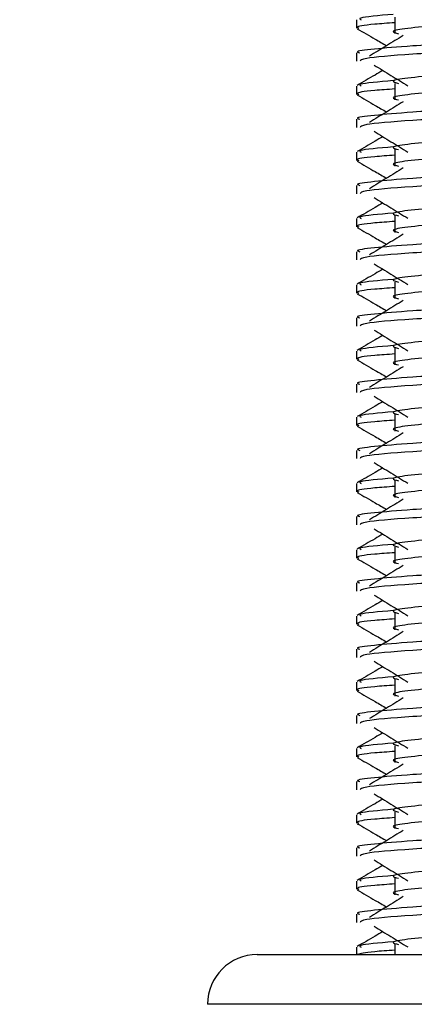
# Model space of a CAD drawing. Header units: millimetres. Extents: x 0 to 420, y 0 to 297.
# Tile 56 of 84: x 283.589 to 284.51, y 171.438 to 173.735. Entities that reach past the tile are written whole.
import ezdxf

# ---------------------------------------------------------------- set-up
doc = ezdxf.new("R2010")
doc.units = ezdxf.units.MM
doc.layers.add('QUOTE', color=174, linetype='Continuous')
doc.styles.add('SLDTEXTSTYLE3', font='TXT', dxfattribs={"width": 0.75})
doc.dimstyles.new('SLDDIMSTYLE0', dxfattribs={"dimtxt": 3, "dimasz": 3, "dimexe": 0, "dimexo": 0.0625, "dimgap": 0.75, "dimtad": 1, "dimdec": 0, "dimlfac": 12.940767, "dimrnd": 1e-09, "dimzin": 12, "dimdsep": 46, "dimtxsty": 'SLDTEXTSTYLE3', "dimsah": 1, "dimcen": 0.09, "dimadec": 0, "dimazin": 3, "dimtfac": 1, "dimtdec": 3, "dimtofl": 0, "dimtmove": 0, "dimatfit": 3, "dimfxl": 0, "dimfrac": 2, "dimtolj": 1, "dimtzin": 12, "dimarcsym": 0})

# ---------------------------------------------------------------- blocks, each defined once
blk = doc.blocks.new('_D')
at = {"layer": 'QUOTE'}
for p, q in [((281.1407, 171.5062), (281.1407, 182.2673)), ((330.1331, 171.5062), (330.1331, 182.2673)), ((281.1407, 180.2673), (330.1331, 180.2673))]:
    blk.add_line(p, q, dxfattribs=at)
for points in [[(281.1407, 180.2673), (284.1407, 179.7673), (284.1407, 180.7673)], [(330.1331, 180.2673), (327.1331, 180.7673), (327.1331, 179.7673)]]:
    blk.add_solid(points, dxfattribs=at)
at = {"layer": 'QUOTE', "insert": (302.3119, 184.1345), "char_height": 3, "attachment_point": 1, "style": 'SLDTEXTSTYLE3'}
blk.add_mtext('634', dxfattribs=at)

msp = doc.modelspace()

# ---------------------------------------------------------------- linework, layer by layer
at = {"color": 7, "linetype": 'Continuous', "lineweight": 25}
for p, q in [((284.37544, 173.73489), (284.37544, 173.71562)), ((284.46442, 173.74128), (284.46442, 173.70265)), ((284.37544, 173.65764), (284.37544, 173.63838)), ((284.37544, 173.58034), (284.37544, 173.56107)), ((284.46442, 173.58673), (284.46442, 173.5481)), ((284.37544, 173.50309), (284.37544, 173.48382)), ((284.37544, 173.42579), (284.37544, 173.40652)), ((284.46442, 173.43218), (284.46442, 173.39355)), ((284.37544, 173.34854), (284.37544, 173.32927)), ((284.46442, 173.27763), (284.46442, 173.239)), ((284.37544, 173.27124), (284.37544, 173.25197)), ((284.37544, 173.19399), (284.37544, 173.17472)), ((284.37544, 173.11669), (284.37544, 173.09742)), ((284.46442, 173.12308), (284.46442, 173.08445)), ((284.37544, 173.03944), (284.37544, 173.02017)), ((284.37544, 172.96214), (284.37544, 172.94287)), ((284.46442, 172.96853), (284.46442, 172.92989)), ((284.37544, 172.88489), (284.37544, 172.86562)), ((284.37544, 172.80759), (284.37544, 172.78832)), ((284.46442, 172.81398), (284.46442, 172.77534)), ((284.37544, 172.73034), (284.37544, 172.71107)), ((284.46442, 172.65943), (284.46442, 172.62079)), ((284.37544, 172.65304), (284.37544, 172.63377)), ((284.37544, 172.57579), (284.37544, 172.55652)), ((284.37544, 172.49849), (284.37544, 172.47922)), ((284.46442, 172.50488), (284.46442, 172.46624)), ((284.37544, 172.42124), (284.37544, 172.40197)), ((284.37544, 172.34394), (284.37544, 172.32467)), ((284.46442, 172.35033), (284.46442, 172.31169)), ((284.37544, 172.26669), (284.37544, 172.24742)), ((284.46442, 172.19578), (284.46442, 172.15714)), ((284.37544, 172.18939), (284.37544, 172.17012)), ((284.37544, 172.11214), (284.37544, 172.09287)), ((284.37544, 172.03484), (284.37544, 172.01557)), ((284.46442, 172.04123), (284.46442, 172.00259)), ((284.37544, 171.95759), (284.37544, 171.93832)), ((284.37544, 171.88029), (284.37544, 171.86102)), ((284.46442, 171.88668), (284.46442, 171.84804)), ((284.37544, 171.80304), (284.37544, 171.78377)), ((284.37544, 171.72574), (284.37544, 171.70647)), ((284.46442, 171.73213), (284.46442, 171.69349)), ((284.37544, 171.64848), (284.37544, 171.62922)), ((284.46442, 171.57758), (284.46442, 171.55398)), ((284.14361, 171.55398), (285.06734, 171.55398)), ((284.37544, 171.57119), (284.37544, 171.55398)), ((285.0774, 171.43807), (284.0277, 171.43807))]:
    msp.add_line(p, q, dxfattribs=at)
msp.add_arc((284.14361, 171.43807), 0.11591, 90, 180, dxfattribs=at)
for points, knots in [([(285.51894, 173.78325), (285.52064, 173.78175), (285.52572, 173.77726), (285.45048, 173.76862), (285.30939, 173.75961), (285.11975, 173.75061), (284.91335, 173.74041), (284.718, 173.73186), (284.57361, 173.72309), (284.4904, 173.7147), (284.45156, 173.70853), (284.46669, 173.70437), (284.47342, 173.70251)], [0, 0, 0, 0, 0.059132, 0.1771634, 0.2920638, 0.4068492, 0.5248979, 0.6384095, 0.7547738, 0.8442256, 0.9306466, 1, 1, 1, 1]), ([(285.60114, 173.73489), (285.60306, 173.73341), (285.60886, 173.72894), (285.52194, 173.72033), (285.3588, 173.71131), (285.1395, 173.70232), (284.90073, 173.69211), (284.67505, 173.68356), (284.50727, 173.67479), (284.41331, 173.66639), (284.37036, 173.66134), (284.38075, 173.65834), (284.38317, 173.65764)], [0, 0, 0, 0, 0.0610772, 0.1845123, 0.3046768, 0.4247211, 0.5481742, 0.6668878, 0.7885815, 0.8821287, 0.9725098, 1, 1, 1, 1]), ([(284.46099, 173.74756), (284.42752, 173.74471), (284.37613, 173.74033), (284.38355, 173.7363), (284.38614, 173.73489)], [0, 0, 0, 0, 0.6510435, 1, 1, 1, 1]), ([(284.37691, 173.71407), (284.39089, 173.70598), (284.41369, 173.69278), (284.43648, 173.67959), (284.4453, 173.67448)], [0, 0, 0, 0, 0.6131696, 1, 1, 1, 1]), ([(284.46442, 173.72811), (284.44798, 173.72691), (284.39748, 173.72321), (284.37337, 173.71929), (284.37922, 173.71631), (284.38057, 173.71562)], [0, 0, 0, 0, 0.2705432, 0.831179, 1, 1, 1, 1]), ([(285.60445, 173.71396), (285.60398, 173.713), (285.60201, 173.70901), (285.52214, 173.701), (285.35876, 173.69199), (285.13946, 173.683), (284.90096, 173.67279), (284.6742, 173.66425), (284.49577, 173.65468), (284.38822, 173.64557), (284.38486, 173.6405), (284.38346, 173.63838)], [0, 0, 0, 0, 0.0399117, 0.1661575, 0.2890582, 0.4118359, 0.5381002, 0.6595169, 0.7839817, 0.9096926, 1, 1, 1, 1]), ([(284.48439, 173.69843), (284.47122, 173.69036), (284.44488, 173.67423), (284.41859, 173.6581), (284.40544, 173.65003)], [0, 0, 0, 0, 0.49999, 1, 1, 1, 1]), ([(285.51871, 173.66541), (285.51934, 173.66453), (285.52218, 173.66065), (285.44941, 173.6527), (285.30967, 173.6437), (285.11967, 173.6347), (284.91337, 173.6245), (284.718, 173.61595), (284.57361, 173.60717), (284.4904, 173.59879), (284.45155, 173.59261), (284.4667, 173.58845), (284.47345, 173.58659)], [0, 0, 0, 0, 0.0351066, 0.1561349, 0.2739528, 0.3916527, 0.5126988, 0.6290926, 0.7484115, 0.8401345, 0.9287498, 1, 1, 1, 1]), ([(284.41612, 173.62938), (284.42929, 173.62132), (284.45564, 173.60518), (284.48193, 173.58905), (284.49507, 173.58098)], [0, 0, 0, 0, 0.5000113, 1, 1, 1, 1]), ([(285.51894, 173.6287), (285.52064, 173.6272), (285.52572, 173.62271), (285.45048, 173.61407), (285.30939, 173.60506), (285.11975, 173.59606), (284.91335, 173.58586), (284.718, 173.57731), (284.57361, 173.56854), (284.4904, 173.56015), (284.45156, 173.55398), (284.46669, 173.54982), (284.47342, 173.54796)], [0, 0, 0, 0, 0.059132, 0.1771634, 0.2920638, 0.4068492, 0.5248979, 0.6384095, 0.7547738, 0.8442256, 0.9306466, 1, 1, 1, 1]), ([(284.4368, 173.61671), (284.43071, 173.61319), (284.41065, 173.60158), (284.39059, 173.58997), (284.37661, 173.58188)], [0, 0, 0, 0, 0.3033381, 1, 1, 1, 1]), ([(285.60114, 173.58034), (285.60306, 173.57886), (285.60886, 173.57439), (285.52194, 173.56578), (285.3588, 173.55676), (285.1395, 173.54777), (284.90073, 173.53756), (284.67505, 173.52901), (284.50727, 173.52024), (284.41331, 173.51184), (284.37036, 173.50679), (284.38075, 173.50379), (284.38317, 173.50309)], [0, 0, 0, 0, 0.0610772, 0.1845123, 0.3046768, 0.4247211, 0.5481742, 0.6668878, 0.7885815, 0.8821287, 0.9725098, 1, 1, 1, 1]), ([(284.46442, 173.57356), (284.44798, 173.57236), (284.39748, 173.56866), (284.37337, 173.56474), (284.37922, 173.56176), (284.38057, 173.56107)], [0, 0, 0, 0, 0.2705432, 0.831179, 1, 1, 1, 1]), ([(284.46099, 173.59301), (284.42752, 173.59016), (284.37613, 173.58578), (284.38355, 173.58175), (284.38614, 173.58034)], [0, 0, 0, 0, 0.6510435, 1, 1, 1, 1]), ([(284.37691, 173.55952), (284.39089, 173.55143), (284.41369, 173.53823), (284.43648, 173.52504), (284.4453, 173.51993)], [0, 0, 0, 0, 0.6131696, 1, 1, 1, 1]), ([(285.60445, 173.55941), (285.60398, 173.55845), (285.60201, 173.55446), (285.52214, 173.54645), (285.35876, 173.53744), (285.13946, 173.52845), (284.90096, 173.51824), (284.6742, 173.5097), (284.49577, 173.50013), (284.38822, 173.49102), (284.38486, 173.48594), (284.38346, 173.48382)], [0, 0, 0, 0, 0.0399117, 0.1661575, 0.2890582, 0.4118359, 0.5381002, 0.6595169, 0.7839817, 0.9096926, 1, 1, 1, 1]), ([(284.48439, 173.54388), (284.47122, 173.53581), (284.44488, 173.51968), (284.41859, 173.50355), (284.40544, 173.49548)], [0, 0, 0, 0, 0.49999, 1, 1, 1, 1]), ([(285.51871, 173.51086), (285.51934, 173.50998), (285.52218, 173.5061), (285.44941, 173.49815), (285.30967, 173.48915), (285.11967, 173.48015), (284.91337, 173.46995), (284.718, 173.4614), (284.57361, 173.45262), (284.4904, 173.44424), (284.45155, 173.43806), (284.4667, 173.4339), (284.47345, 173.43204)], [0, 0, 0, 0, 0.0351066, 0.1561349, 0.2739528, 0.3916527, 0.5126988, 0.6290926, 0.7484115, 0.8401345, 0.9287498, 1, 1, 1, 1]), ([(284.4368, 173.46216), (284.43071, 173.45864), (284.41065, 173.44703), (284.39059, 173.43542), (284.37661, 173.42733)], [0, 0, 0, 0, 0.3033381, 1, 1, 1, 1]), ([(284.41612, 173.47483), (284.42929, 173.46677), (284.45564, 173.45063), (284.48193, 173.4345), (284.49507, 173.42643)], [0, 0, 0, 0, 0.5000113, 1, 1, 1, 1]), ([(285.51894, 173.47415), (285.52064, 173.47265), (285.52572, 173.46816), (285.45048, 173.45952), (285.30939, 173.4505), (285.11975, 173.44151), (284.91335, 173.43131), (284.718, 173.42276), (284.57361, 173.41399), (284.4904, 173.4056), (284.45156, 173.39943), (284.46669, 173.39527), (284.47342, 173.39341)], [0, 0, 0, 0, 0.059132, 0.1771634, 0.2920638, 0.4068492, 0.5248979, 0.6384095, 0.7547738, 0.8442256, 0.9306466, 1, 1, 1, 1]), ([(284.46099, 173.43846), (284.42752, 173.43561), (284.37613, 173.43123), (284.38355, 173.4272), (284.38614, 173.42579)], [0, 0, 0, 0, 0.6510435, 1, 1, 1, 1]), ([(285.60114, 173.42579), (285.60306, 173.42431), (285.60886, 173.41984), (285.52194, 173.41123), (285.3588, 173.40221), (285.1395, 173.39321), (284.90073, 173.38301), (284.67505, 173.37446), (284.50727, 173.36569), (284.41331, 173.35729), (284.37036, 173.35224), (284.38075, 173.34924), (284.38317, 173.34854)], [0, 0, 0, 0, 0.0610772, 0.1845123, 0.3046768, 0.4247211, 0.5481742, 0.6668878, 0.7885815, 0.8821287, 0.9725098, 1, 1, 1, 1]), ([(284.46442, 173.41901), (284.44798, 173.41781), (284.39748, 173.41411), (284.37337, 173.41019), (284.37922, 173.40721), (284.38057, 173.40652)], [0, 0, 0, 0, 0.2705432, 0.831179, 1, 1, 1, 1]), ([(284.37691, 173.40497), (284.39089, 173.39688), (284.41369, 173.38368), (284.43648, 173.37049), (284.4453, 173.36538)], [0, 0, 0, 0, 0.6131696, 1, 1, 1, 1]), ([(285.60445, 173.40486), (285.60398, 173.4039), (285.60201, 173.39991), (285.52214, 173.3919), (285.35876, 173.38289), (285.13946, 173.3739), (284.90096, 173.36369), (284.6742, 173.35515), (284.49577, 173.34558), (284.38822, 173.33646), (284.38486, 173.33139), (284.38346, 173.32927)], [0, 0, 0, 0, 0.0399117, 0.1661575, 0.2890582, 0.4118359, 0.5381002, 0.6595169, 0.7839817, 0.9096926, 1, 1, 1, 1]), ([(284.48439, 173.38933), (284.47122, 173.38126), (284.44488, 173.36513), (284.41859, 173.349), (284.40544, 173.34093)], [0, 0, 0, 0, 0.49998997, 1, 1, 1, 1]), ([(285.51871, 173.3563), (285.51934, 173.35543), (285.52218, 173.35155), (285.44941, 173.3436), (285.30967, 173.3346), (285.11967, 173.3256), (284.91337, 173.3154), (284.718, 173.30685), (284.57361, 173.29807), (284.4904, 173.28969), (284.45155, 173.28351), (284.4667, 173.27935), (284.47345, 173.27749)], [0, 0, 0, 0, 0.0351066, 0.1561349, 0.2739528, 0.3916527, 0.5126988, 0.6290926, 0.7484115, 0.8401345, 0.9287498, 1, 1, 1, 1]), ([(284.41612, 173.32028), (284.42929, 173.31221), (284.45564, 173.29608), (284.48193, 173.27994), (284.49507, 173.27188)], [0, 0, 0, 0, 0.5000113, 1, 1, 1, 1]), ([(285.51894, 173.3196), (285.52064, 173.3181), (285.52572, 173.31361), (285.45048, 173.30497), (285.30939, 173.29595), (285.11975, 173.28696), (284.91335, 173.27676), (284.718, 173.26821), (284.57361, 173.25944), (284.4904, 173.25105), (284.45156, 173.24488), (284.46669, 173.24072), (284.47342, 173.23886)], [0, 0, 0, 0, 0.059132, 0.1771634, 0.2920638, 0.4068492, 0.5248979, 0.6384095, 0.7547738, 0.8442256, 0.9306466, 1, 1, 1, 1]), ([(284.4368, 173.30761), (284.43071, 173.30409), (284.41065, 173.29248), (284.39059, 173.28087), (284.37661, 173.27278)], [0, 0, 0, 0, 0.3033381, 1, 1, 1, 1]), ([(284.46099, 173.2839), (284.42752, 173.28106), (284.37613, 173.27668), (284.38355, 173.27265), (284.38614, 173.27124)], [0, 0, 0, 0, 0.6510435, 1, 1, 1, 1]), ([(285.60114, 173.27124), (285.60306, 173.26976), (285.60886, 173.26529), (285.52194, 173.25668), (285.3588, 173.24766), (285.1395, 173.23866), (284.90073, 173.22846), (284.67505, 173.21991), (284.50727, 173.21114), (284.41331, 173.20274), (284.37036, 173.19769), (284.38075, 173.19469), (284.38317, 173.19399)], [0, 0, 0, 0, 0.0610772, 0.1845123, 0.3046768, 0.4247211, 0.5481742, 0.6668878, 0.7885815, 0.8821287, 0.9725098, 1, 1, 1, 1]), ([(284.46442, 173.26446), (284.44798, 173.26326), (284.39748, 173.25956), (284.37337, 173.25564), (284.37922, 173.25266), (284.38057, 173.25197)], [0, 0, 0, 0, 0.2705432, 0.831179, 1, 1, 1, 1]), ([(284.37691, 173.25042), (284.39089, 173.24233), (284.41369, 173.22913), (284.43648, 173.21594), (284.4453, 173.21083)], [0, 0, 0, 0, 0.6131696, 1, 1, 1, 1]), ([(285.60445, 173.25031), (285.60398, 173.24935), (285.60201, 173.24536), (285.52214, 173.23735), (285.35876, 173.22834), (285.13946, 173.21935), (284.90096, 173.20914), (284.6742, 173.2006), (284.49577, 173.19103), (284.38822, 173.18191), (284.38486, 173.17684), (284.38346, 173.17472)], [0, 0, 0, 0, 0.0399117, 0.1661575, 0.2890582, 0.4118359, 0.5381002, 0.6595169, 0.7839817, 0.9096926, 1, 1, 1, 1]), ([(284.48439, 173.23478), (284.47122, 173.22671), (284.44488, 173.21058), (284.41859, 173.19445), (284.40544, 173.18638)], [0, 0, 0, 0, 0.49999, 1, 1, 1, 1]), ([(285.51871, 173.20175), (285.51934, 173.20088), (285.52218, 173.197), (285.44941, 173.18904), (285.30967, 173.18005), (285.11967, 173.17105), (284.91337, 173.16085), (284.718, 173.1523), (284.57361, 173.14352), (284.4904, 173.13514), (284.45155, 173.12896), (284.4667, 173.1248), (284.47345, 173.12294)], [0, 0, 0, 0, 0.0351066, 0.1561349, 0.2739528, 0.3916527, 0.5126988, 0.6290926, 0.7484115, 0.8401345, 0.9287498, 1, 1, 1, 1]), ([(284.41612, 173.16573), (284.42929, 173.15766), (284.45564, 173.14153), (284.48193, 173.12539), (284.49507, 173.11733)], [0, 0, 0, 0, 0.50001135, 1, 1, 1, 1]), ([(285.51894, 173.16505), (285.52064, 173.16355), (285.52572, 173.15906), (285.45048, 173.15042), (285.30939, 173.1414), (285.11975, 173.13241), (284.91335, 173.12221), (284.718, 173.11366), (284.57361, 173.10489), (284.4904, 173.0965), (284.45156, 173.09033), (284.46669, 173.08617), (284.47342, 173.08431)], [0, 0, 0, 0, 0.059132, 0.1771634, 0.2920638, 0.4068492, 0.5248979, 0.6384095, 0.7547738, 0.8442256, 0.9306466, 1, 1, 1, 1]), ([(284.4368, 173.15306), (284.43071, 173.14954), (284.41065, 173.13793), (284.39059, 173.12632), (284.37661, 173.11823)], [0, 0, 0, 0, 0.3033381, 1, 1, 1, 1]), ([(285.60114, 173.11669), (285.60306, 173.11521), (285.60886, 173.11074), (285.52194, 173.10213), (285.3588, 173.09311), (285.1395, 173.08411), (284.90073, 173.07391), (284.67505, 173.06536), (284.50727, 173.05659), (284.41331, 173.04819), (284.37036, 173.04314), (284.38075, 173.04014), (284.38317, 173.03944)], [0, 0, 0, 0, 0.0610772, 0.18451233, 0.30467677, 0.42472105, 0.54817425, 0.66688778, 0.78858149, 0.88212869, 0.97250981, 1, 1, 1, 1]), ([(284.46099, 173.12935), (284.42752, 173.12651), (284.37613, 173.12213), (284.38355, 173.1181), (284.38614, 173.11669)], [0, 0, 0, 0, 0.6510435, 1, 1, 1, 1]), ([(284.37691, 173.09587), (284.39089, 173.08778), (284.41369, 173.07458), (284.43648, 173.06139), (284.4453, 173.05628)], [0, 0, 0, 0, 0.6131696, 1, 1, 1, 1]), ([(284.46442, 173.10991), (284.44798, 173.10871), (284.39748, 173.10501), (284.37337, 173.10109), (284.37922, 173.09811), (284.38057, 173.09742)], [0, 0, 0, 0, 0.2705432, 0.83117904, 1, 1, 1, 1]), ([(285.60445, 173.09576), (285.60398, 173.0948), (285.60201, 173.09081), (285.52214, 173.0828), (285.35876, 173.07379), (285.13946, 173.0648), (284.90096, 173.05459), (284.6742, 173.04605), (284.49577, 173.03648), (284.38822, 173.02736), (284.38486, 173.02229), (284.38346, 173.02017)], [0, 0, 0, 0, 0.0399117, 0.1661575, 0.2890582, 0.4118359, 0.5381002, 0.6595169, 0.7839817, 0.9096926, 1, 1, 1, 1]), ([(284.48439, 173.08023), (284.47122, 173.07216), (284.44488, 173.05603), (284.41859, 173.0399), (284.40544, 173.03183)], [0, 0, 0, 0, 0.49999, 1, 1, 1, 1]), ([(285.51871, 173.0472), (285.51934, 173.04633), (285.52218, 173.04245), (285.44941, 173.03449), (285.30967, 173.0255), (285.11967, 173.0165), (284.91337, 173.0063), (284.718, 172.99775), (284.57361, 172.98897), (284.4904, 172.98059), (284.45155, 172.97441), (284.4667, 172.97025), (284.47345, 172.96839)], [0, 0, 0, 0, 0.0351066, 0.1561349, 0.2739528, 0.3916527, 0.5126988, 0.6290926, 0.7484115, 0.8401345, 0.9287498, 1, 1, 1, 1]), ([(284.4368, 172.99851), (284.43071, 172.99499), (284.41065, 172.98338), (284.39059, 172.97177), (284.37661, 172.96368)], [0, 0, 0, 0, 0.3033381, 1, 1, 1, 1]), ([(284.41612, 173.01118), (284.42929, 173.00311), (284.45564, 172.98698), (284.48193, 172.97084), (284.49507, 172.96278)], [0, 0, 0, 0, 0.50001135, 1, 1, 1, 1]), ([(285.51894, 173.01049), (285.52064, 173.009), (285.52572, 173.0045), (285.45048, 172.99587), (285.30939, 172.98685), (285.11975, 172.97786), (284.91335, 172.96766), (284.718, 172.95911), (284.57361, 172.95034), (284.4904, 172.94195), (284.45156, 172.93578), (284.46669, 172.93161), (284.47342, 172.92976)], [0, 0, 0, 0, 0.05913196, 0.17716337, 0.29206379, 0.4068492, 0.5248979, 0.63840949, 0.75477382, 0.84422556, 0.93064656, 1, 1, 1, 1]), ([(285.60114, 172.96214), (285.60306, 172.96066), (285.60886, 172.95619), (285.52194, 172.94757), (285.3588, 172.93856), (285.1395, 172.92956), (284.90073, 172.91936), (284.67505, 172.91081), (284.50727, 172.90204), (284.41331, 172.89364), (284.37036, 172.88859), (284.38075, 172.88559), (284.38317, 172.88489)], [0, 0, 0, 0, 0.0610772, 0.18451233, 0.30467677, 0.42472105, 0.54817425, 0.66688778, 0.78858149, 0.88212869, 0.97250981, 1, 1, 1, 1]), ([(284.46442, 172.95536), (284.44798, 172.95416), (284.39748, 172.95046), (284.37337, 172.94654), (284.37922, 172.94356), (284.38057, 172.94287)], [0, 0, 0, 0, 0.2705432, 0.83117904, 1, 1, 1, 1]), ([(284.46099, 172.9748), (284.42752, 172.97196), (284.37613, 172.96758), (284.38355, 172.96355), (284.38614, 172.96214)], [0, 0, 0, 0, 0.6510435, 1, 1, 1, 1]), ([(284.37691, 172.94132), (284.39089, 172.93323), (284.41369, 172.92003), (284.43648, 172.90683), (284.4453, 172.90173)], [0, 0, 0, 0, 0.6131696, 1, 1, 1, 1]), ([(285.60445, 172.94121), (285.60398, 172.94025), (285.60201, 172.93626), (285.52214, 172.92825), (285.35876, 172.91924), (285.13946, 172.91025), (284.90096, 172.90004), (284.6742, 172.8915), (284.49577, 172.88193), (284.38822, 172.87281), (284.38486, 172.86774), (284.38346, 172.86562)], [0, 0, 0, 0, 0.0399117, 0.1661575, 0.2890582, 0.4118359, 0.5381002, 0.6595169, 0.7839817, 0.9096926, 1, 1, 1, 1]), ([(284.48439, 172.92568), (284.47122, 172.91761), (284.44488, 172.90148), (284.41859, 172.88535), (284.40544, 172.87728)], [0, 0, 0, 0, 0.49999, 1, 1, 1, 1]), ([(285.51871, 172.89265), (285.51934, 172.89178), (285.52218, 172.8879), (285.44941, 172.87994), (285.30967, 172.87095), (285.11967, 172.86195), (284.91337, 172.85175), (284.718, 172.8432), (284.57361, 172.83442), (284.4904, 172.82604), (284.45155, 172.81986), (284.4667, 172.8157), (284.47345, 172.81384)], [0, 0, 0, 0, 0.0351066, 0.1561349, 0.2739528, 0.3916527, 0.5126988, 0.6290926, 0.7484115, 0.8401345, 0.9287498, 1, 1, 1, 1]), ([(284.4368, 172.84396), (284.43071, 172.84044), (284.41065, 172.82883), (284.39059, 172.81722), (284.37661, 172.80913)], [0, 0, 0, 0, 0.3033381, 1, 1, 1, 1]), ([(284.41612, 172.85663), (284.42929, 172.84856), (284.45564, 172.83243), (284.48193, 172.81629), (284.49507, 172.80823)], [0, 0, 0, 0, 0.5000113, 1, 1, 1, 1]), ([(285.51894, 172.85594), (285.52064, 172.85445), (285.52572, 172.84995), (285.45048, 172.84132), (285.30939, 172.8323), (285.11975, 172.82331), (284.91335, 172.81311), (284.718, 172.80456), (284.57361, 172.79579), (284.4904, 172.7874), (284.45156, 172.78123), (284.46669, 172.77706), (284.47342, 172.77521)], [0, 0, 0, 0, 0.05913196, 0.17716337, 0.29206379, 0.4068492, 0.5248979, 0.63840949, 0.75477382, 0.84422556, 0.93064656, 1, 1, 1, 1]), ([(284.46099, 172.82025), (284.42752, 172.81741), (284.37613, 172.81303), (284.38355, 172.809), (284.38614, 172.80759)], [0, 0, 0, 0, 0.6510435, 1, 1, 1, 1]), ([(285.60114, 172.80759), (285.60306, 172.80611), (285.60886, 172.80164), (285.52194, 172.79302), (285.3588, 172.78401), (285.1395, 172.77501), (284.90073, 172.76481), (284.67505, 172.75626), (284.50727, 172.74749), (284.41331, 172.73909), (284.37036, 172.73404), (284.38075, 172.73104), (284.38317, 172.73034)], [0, 0, 0, 0, 0.0610772, 0.18451233, 0.30467677, 0.42472105, 0.54817425, 0.66688778, 0.78858149, 0.88212869, 0.97250981, 1, 1, 1, 1]), ([(284.46442, 172.80081), (284.44798, 172.79961), (284.39748, 172.79591), (284.37337, 172.79199), (284.37922, 172.78901), (284.38057, 172.78832)], [0, 0, 0, 0, 0.2705432, 0.83117904, 1, 1, 1, 1]), ([(284.37691, 172.78677), (284.39089, 172.77868), (284.41369, 172.76548), (284.43648, 172.75228), (284.4453, 172.74718)], [0, 0, 0, 0, 0.6131696, 1, 1, 1, 1]), ([(285.60445, 172.78666), (285.60398, 172.7857), (285.60201, 172.78171), (285.52214, 172.7737), (285.35876, 172.76469), (285.13946, 172.75569), (284.90096, 172.74549), (284.6742, 172.73695), (284.49577, 172.72738), (284.38822, 172.71826), (284.38486, 172.71319), (284.38346, 172.71107)], [0, 0, 0, 0, 0.0399117, 0.1661575, 0.2890582, 0.4118359, 0.5381002, 0.6595169, 0.7839817, 0.9096926, 1, 1, 1, 1]), ([(284.48439, 172.77113), (284.47122, 172.76306), (284.44488, 172.74693), (284.41859, 172.7308), (284.40544, 172.72273)], [0, 0, 0, 0, 0.49998997, 1, 1, 1, 1]), ([(285.51871, 172.7381), (285.51934, 172.73723), (285.52218, 172.73335), (285.44941, 172.72539), (285.30967, 172.71639), (285.11967, 172.7074), (284.91337, 172.6972), (284.718, 172.68865), (284.57361, 172.67987), (284.4904, 172.67148), (284.45155, 172.66531), (284.4667, 172.66114), (284.47345, 172.65929)], [0, 0, 0, 0, 0.0351066, 0.1561349, 0.2739528, 0.3916527, 0.5126988, 0.6290926, 0.7484115, 0.8401345, 0.9287498, 1, 1, 1, 1]), ([(284.41612, 172.70208), (284.42929, 172.69401), (284.45564, 172.67788), (284.48193, 172.66174), (284.49507, 172.65368)], [0, 0, 0, 0, 0.5000113, 1, 1, 1, 1]), ([(285.51894, 172.70139), (285.52064, 172.6999), (285.52572, 172.6954), (285.45048, 172.68677), (285.30939, 172.67775), (285.11975, 172.66876), (284.91335, 172.65856), (284.718, 172.65001), (284.57361, 172.64124), (284.4904, 172.63285), (284.45156, 172.62668), (284.46669, 172.62251), (284.47342, 172.62066)], [0, 0, 0, 0, 0.059132, 0.1771634, 0.2920638, 0.4068492, 0.5248979, 0.6384095, 0.7547738, 0.8442256, 0.9306466, 1, 1, 1, 1]), ([(284.4368, 172.68941), (284.43071, 172.68589), (284.41065, 172.67428), (284.39059, 172.66267), (284.37661, 172.65458)], [0, 0, 0, 0, 0.3033381, 1, 1, 1, 1]), ([(284.46099, 172.6657), (284.42752, 172.66286), (284.37613, 172.65848), (284.38355, 172.65445), (284.38614, 172.65304)], [0, 0, 0, 0, 0.6510435, 1, 1, 1, 1]), ([(285.60114, 172.65304), (285.60306, 172.65156), (285.60886, 172.64709), (285.52194, 172.63847), (285.3588, 172.62946), (285.1395, 172.62046), (284.90073, 172.61026), (284.67505, 172.60171), (284.50727, 172.59294), (284.41331, 172.58454), (284.37036, 172.57949), (284.38075, 172.57649), (284.38317, 172.57579)], [0, 0, 0, 0, 0.0610772, 0.1845123, 0.3046768, 0.4247211, 0.5481742, 0.6668878, 0.7885815, 0.8821287, 0.9725098, 1, 1, 1, 1]), ([(284.37691, 172.63221), (284.39089, 172.62413), (284.41369, 172.61093), (284.43648, 172.59773), (284.4453, 172.59263)], [0, 0, 0, 0, 0.6131696, 1, 1, 1, 1]), ([(284.46442, 172.64626), (284.44798, 172.64506), (284.39748, 172.64136), (284.37337, 172.63744), (284.37922, 172.63446), (284.38057, 172.63377)], [0, 0, 0, 0, 0.2705432, 0.83117904, 1, 1, 1, 1]), ([(285.60445, 172.63211), (285.60398, 172.63115), (285.60201, 172.62716), (285.52214, 172.61915), (285.35876, 172.61014), (285.13946, 172.60114), (284.90096, 172.59094), (284.6742, 172.5824), (284.49577, 172.57283), (284.38822, 172.56371), (284.38486, 172.55864), (284.38346, 172.55652)], [0, 0, 0, 0, 0.0399117, 0.1661575, 0.2890582, 0.4118359, 0.5381002, 0.6595169, 0.7839817, 0.9096926, 1, 1, 1, 1]), ([(284.48439, 172.61658), (284.47122, 172.60851), (284.44488, 172.59238), (284.41859, 172.57625), (284.40544, 172.56818)], [0, 0, 0, 0, 0.49999, 1, 1, 1, 1]), ([(285.51871, 172.58355), (285.51934, 172.58268), (285.52218, 172.5788), (285.44941, 172.57084), (285.30967, 172.56184), (285.11967, 172.55285), (284.91337, 172.54265), (284.718, 172.5341), (284.57361, 172.52532), (284.4904, 172.51693), (284.45155, 172.51076), (284.4667, 172.50659), (284.47345, 172.50474)], [0, 0, 0, 0, 0.0351066, 0.1561349, 0.2739528, 0.3916527, 0.5126988, 0.6290926, 0.7484115, 0.8401345, 0.9287498, 1, 1, 1, 1]), ([(284.41612, 172.54753), (284.42929, 172.53946), (284.45564, 172.52333), (284.48193, 172.50719), (284.49507, 172.49913)], [0, 0, 0, 0, 0.5000113, 1, 1, 1, 1]), ([(285.51894, 172.54684), (285.52064, 172.54534), (285.52572, 172.54085), (285.45048, 172.53222), (285.30939, 172.5232), (285.11975, 172.51421), (284.91335, 172.50401), (284.718, 172.49546), (284.57361, 172.48668), (284.4904, 172.4783), (284.45156, 172.47213), (284.46669, 172.46796), (284.47342, 172.46611)], [0, 0, 0, 0, 0.059132, 0.1771634, 0.2920638, 0.4068492, 0.5248979, 0.6384095, 0.7547738, 0.8442256, 0.9306466, 1, 1, 1, 1]), ([(284.4368, 172.53486), (284.43071, 172.53134), (284.41065, 172.51973), (284.39059, 172.50812), (284.37661, 172.50003)], [0, 0, 0, 0, 0.30333814, 1, 1, 1, 1]), ([(285.60114, 172.49849), (285.60306, 172.49701), (285.60886, 172.49254), (285.52194, 172.48392), (285.3588, 172.47491), (285.1395, 172.46591), (284.90073, 172.45571), (284.67505, 172.44716), (284.50727, 172.43839), (284.41331, 172.42999), (284.37036, 172.42494), (284.38075, 172.42194), (284.38317, 172.42124)], [0, 0, 0, 0, 0.0610772, 0.1845123, 0.3046768, 0.4247211, 0.5481742, 0.6668878, 0.7885815, 0.8821287, 0.9725098, 1, 1, 1, 1]), ([(284.46099, 172.51115), (284.42752, 172.50831), (284.37613, 172.50393), (284.38355, 172.4999), (284.38614, 172.49849)], [0, 0, 0, 0, 0.6510435, 1, 1, 1, 1]), ([(284.37691, 172.47766), (284.39089, 172.46957), (284.41369, 172.45638), (284.43648, 172.44318), (284.4453, 172.43808)], [0, 0, 0, 0, 0.6131696, 1, 1, 1, 1]), ([(284.46442, 172.49171), (284.44798, 172.49051), (284.39748, 172.48681), (284.37337, 172.48289), (284.37922, 172.47991), (284.38057, 172.47922)], [0, 0, 0, 0, 0.2705432, 0.83117904, 1, 1, 1, 1]), ([(285.60445, 172.47756), (285.60398, 172.4766), (285.60201, 172.47261), (285.52214, 172.4646), (285.35876, 172.45559), (285.13946, 172.44659), (284.90096, 172.43639), (284.6742, 172.42785), (284.49577, 172.41828), (284.38822, 172.40916), (284.38486, 172.40409), (284.38346, 172.40197)], [0, 0, 0, 0, 0.0399117, 0.1661575, 0.2890582, 0.4118359, 0.5381002, 0.6595169, 0.7839817, 0.9096926, 1, 1, 1, 1]), ([(284.48439, 172.46203), (284.47122, 172.45396), (284.44488, 172.43783), (284.41859, 172.4217), (284.40544, 172.41363)], [0, 0, 0, 0, 0.49999, 1, 1, 1, 1]), ([(285.51871, 172.429), (285.51934, 172.42813), (285.52218, 172.42425), (285.44941, 172.41629), (285.30967, 172.40729), (285.11967, 172.3983), (284.91337, 172.38809), (284.718, 172.37955), (284.57361, 172.37077), (284.4904, 172.36238), (284.45155, 172.35621), (284.4667, 172.35204), (284.47345, 172.35019)], [0, 0, 0, 0, 0.0351066, 0.1561349, 0.2739528, 0.3916527, 0.5126988, 0.6290926, 0.7484115, 0.8401345, 0.9287498, 1, 1, 1, 1]), ([(284.4368, 172.38031), (284.43071, 172.37679), (284.41065, 172.36518), (284.39059, 172.35357), (284.37661, 172.34548)], [0, 0, 0, 0, 0.3033381, 1, 1, 1, 1]), ([(284.41612, 172.39298), (284.42929, 172.38491), (284.45564, 172.36878), (284.48193, 172.35264), (284.49507, 172.34458)], [0, 0, 0, 0, 0.5000113, 1, 1, 1, 1]), ([(285.51894, 172.39229), (285.52064, 172.39079), (285.52572, 172.3863), (285.45048, 172.37767), (285.30939, 172.36865), (285.11975, 172.35966), (284.91335, 172.34946), (284.718, 172.34091), (284.57361, 172.33213), (284.4904, 172.32375), (284.45156, 172.31758), (284.46669, 172.31341), (284.47342, 172.31156)], [0, 0, 0, 0, 0.059132, 0.1771634, 0.2920638, 0.4068492, 0.5248979, 0.6384095, 0.7547738, 0.8442256, 0.9306466, 1, 1, 1, 1]), ([(284.46099, 172.3566), (284.42752, 172.35376), (284.37613, 172.34938), (284.38355, 172.34535), (284.38614, 172.34394)], [0, 0, 0, 0, 0.6510435, 1, 1, 1, 1]), ([(285.60114, 172.34394), (285.60306, 172.34246), (285.60886, 172.33799), (285.52194, 172.32937), (285.3588, 172.32036), (285.1395, 172.31136), (284.90073, 172.30116), (284.67505, 172.29261), (284.50727, 172.28384), (284.41331, 172.27544), (284.37036, 172.27039), (284.38075, 172.26739), (284.38317, 172.26669)], [0, 0, 0, 0, 0.0610772, 0.1845123, 0.3046768, 0.4247211, 0.5481742, 0.6668878, 0.7885815, 0.8821287, 0.9725098, 1, 1, 1, 1]), ([(284.46442, 172.33716), (284.44798, 172.33595), (284.39748, 172.33226), (284.37337, 172.32834), (284.37922, 172.32536), (284.38057, 172.32467)], [0, 0, 0, 0, 0.2705432, 0.831179, 1, 1, 1, 1]), ([(284.37691, 172.32311), (284.39089, 172.31502), (284.41369, 172.30183), (284.43648, 172.28863), (284.4453, 172.28353)], [0, 0, 0, 0, 0.6131696, 1, 1, 1, 1]), ([(285.60445, 172.32301), (285.60398, 172.32205), (285.60201, 172.31806), (285.52214, 172.31005), (285.35876, 172.30104), (285.13946, 172.29204), (284.90096, 172.28184), (284.6742, 172.2733), (284.49577, 172.26373), (284.38822, 172.25461), (284.38486, 172.24954), (284.38346, 172.24742)], [0, 0, 0, 0, 0.03991172, 0.16615754, 0.28905819, 0.41183595, 0.53810024, 0.65951695, 0.7839817, 0.90969264, 1, 1, 1, 1]), ([(284.48439, 172.30748), (284.47122, 172.29941), (284.44488, 172.28328), (284.41859, 172.26715), (284.40544, 172.25908)], [0, 0, 0, 0, 0.49999, 1, 1, 1, 1]), ([(285.51871, 172.27445), (285.51934, 172.27358), (285.52218, 172.2697), (285.44941, 172.26174), (285.30967, 172.25274), (285.11967, 172.24375), (284.91337, 172.23354), (284.718, 172.225), (284.57361, 172.21622), (284.4904, 172.20783), (284.45155, 172.20166), (284.4667, 172.19749), (284.47345, 172.19564)], [0, 0, 0, 0, 0.0351066, 0.1561349, 0.2739528, 0.3916527, 0.5126988, 0.6290926, 0.7484115, 0.8401345, 0.9287498, 1, 1, 1, 1]), ([(284.4368, 172.22576), (284.43071, 172.22224), (284.41065, 172.21063), (284.39059, 172.19902), (284.37661, 172.19093)], [0, 0, 0, 0, 0.3033381, 1, 1, 1, 1]), ([(284.41612, 172.23843), (284.42929, 172.23036), (284.45564, 172.21423), (284.48193, 172.19809), (284.49507, 172.19002)], [0, 0, 0, 0, 0.5000113, 1, 1, 1, 1]), ([(285.51894, 172.23774), (285.52064, 172.23624), (285.52572, 172.23175), (285.45048, 172.22312), (285.30939, 172.2141), (285.11975, 172.20511), (284.91335, 172.19491), (284.718, 172.18636), (284.57361, 172.17758), (284.4904, 172.1692), (284.45156, 172.16303), (284.46669, 172.15886), (284.47342, 172.15701)], [0, 0, 0, 0, 0.059132, 0.1771634, 0.2920638, 0.4068492, 0.5248979, 0.6384095, 0.7547738, 0.8442256, 0.9306466, 1, 1, 1, 1]), ([(284.46099, 172.20205), (284.42752, 172.1992), (284.37613, 172.19483), (284.38355, 172.1908), (284.38614, 172.18939)], [0, 0, 0, 0, 0.6510435, 1, 1, 1, 1]), ([(285.60114, 172.18939), (285.60306, 172.18791), (285.60886, 172.18344), (285.52194, 172.17482), (285.3588, 172.16581), (285.1395, 172.15681), (284.90073, 172.14661), (284.67505, 172.13806), (284.50727, 172.12929), (284.41331, 172.12089), (284.37036, 172.11584), (284.38075, 172.11284), (284.38317, 172.11214)], [0, 0, 0, 0, 0.0610772, 0.18451233, 0.30467677, 0.42472105, 0.54817425, 0.66688778, 0.78858149, 0.88212869, 0.97250981, 1, 1, 1, 1]), ([(284.46442, 172.18261), (284.44798, 172.1814), (284.39748, 172.17771), (284.37337, 172.17379), (284.37922, 172.17081), (284.38057, 172.17012)], [0, 0, 0, 0, 0.2705432, 0.831179, 1, 1, 1, 1]), ([(284.37691, 172.16856), (284.39089, 172.16047), (284.41369, 172.14728), (284.43648, 172.13408), (284.4453, 172.12898)], [0, 0, 0, 0, 0.6131696, 1, 1, 1, 1]), ([(285.60445, 172.16846), (285.60398, 172.1675), (285.60201, 172.16351), (285.52214, 172.1555), (285.35876, 172.14649), (285.13946, 172.13749), (284.90096, 172.12729), (284.6742, 172.11875), (284.49577, 172.10918), (284.38822, 172.10006), (284.38486, 172.09499), (284.38346, 172.09287)], [0, 0, 0, 0, 0.03991172, 0.16615754, 0.28905819, 0.41183595, 0.53810024, 0.65951695, 0.7839817, 0.90969264, 1, 1, 1, 1]), ([(284.48439, 172.15293), (284.47122, 172.14486), (284.44488, 172.12873), (284.41859, 172.1126), (284.40544, 172.10453)], [0, 0, 0, 0, 0.49999, 1, 1, 1, 1]), ([(285.51871, 172.1199), (285.51934, 172.11903), (285.52218, 172.11515), (285.44941, 172.10719), (285.30967, 172.09819), (285.11967, 172.0892), (284.91337, 172.07899), (284.718, 172.07045), (284.57361, 172.06167), (284.4904, 172.05328), (284.45155, 172.04711), (284.4667, 172.04294), (284.47345, 172.04109)], [0, 0, 0, 0, 0.0351066, 0.1561349, 0.2739528, 0.3916527, 0.5126988, 0.6290926, 0.7484115, 0.8401345, 0.9287498, 1, 1, 1, 1]), ([(284.41612, 172.08388), (284.42929, 172.07581), (284.45564, 172.05968), (284.48193, 172.04354), (284.49507, 172.03547)], [0, 0, 0, 0, 0.5000113, 1, 1, 1, 1]), ([(285.51894, 172.08319), (285.52064, 172.08169), (285.52572, 172.0772), (285.45048, 172.06857), (285.30939, 172.05955), (285.11975, 172.05056), (284.91335, 172.04036), (284.718, 172.03181), (284.57361, 172.02303), (284.4904, 172.01465), (284.45156, 172.00848), (284.46669, 172.00431), (284.47342, 172.00246)], [0, 0, 0, 0, 0.059132, 0.1771634, 0.2920638, 0.4068492, 0.5248979, 0.6384095, 0.7547738, 0.8442256, 0.9306466, 1, 1, 1, 1]), ([(284.4368, 172.07121), (284.43071, 172.06769), (284.41065, 172.05608), (284.39059, 172.04447), (284.37661, 172.03638)], [0, 0, 0, 0, 0.3033381, 1, 1, 1, 1]), ([(285.60114, 172.03484), (285.60306, 172.03336), (285.60886, 172.02889), (285.52194, 172.02027), (285.3588, 172.01125), (285.1395, 172.00226), (284.90073, 171.99206), (284.67505, 171.98351), (284.50727, 171.97474), (284.41331, 171.96634), (284.37036, 171.96129), (284.38075, 171.95829), (284.38317, 171.95759)], [0, 0, 0, 0, 0.0610772, 0.1845123, 0.3046768, 0.4247211, 0.5481742, 0.6668878, 0.7885815, 0.8821287, 0.9725098, 1, 1, 1, 1]), ([(284.46099, 172.0475), (284.42752, 172.04465), (284.37613, 172.04028), (284.38355, 172.03625), (284.38614, 172.03484)], [0, 0, 0, 0, 0.6510435, 1, 1, 1, 1]), ([(284.37691, 172.01401), (284.39089, 172.00592), (284.41369, 171.99273), (284.43648, 171.97953), (284.4453, 171.97443)], [0, 0, 0, 0, 0.6131696, 1, 1, 1, 1]), ([(284.46442, 172.02806), (284.44798, 172.02685), (284.39748, 172.02316), (284.37337, 172.01924), (284.37922, 172.01626), (284.38057, 172.01557)], [0, 0, 0, 0, 0.2705432, 0.831179, 1, 1, 1, 1]), ([(285.60445, 172.01391), (285.60398, 172.01295), (285.60201, 172.00896), (285.52214, 172.00095), (285.35876, 171.99194), (285.13946, 171.98294), (284.90096, 171.97274), (284.6742, 171.9642), (284.49577, 171.95463), (284.38822, 171.94551), (284.38486, 171.94044), (284.38346, 171.93832)], [0, 0, 0, 0, 0.0399117, 0.1661575, 0.2890582, 0.4118359, 0.5381002, 0.6595169, 0.7839817, 0.9096926, 1, 1, 1, 1]), ([(284.48439, 171.99838), (284.47122, 171.99031), (284.44488, 171.97418), (284.41859, 171.95805), (284.40544, 171.94998)], [0, 0, 0, 0, 0.49999, 1, 1, 1, 1]), ([(285.51871, 171.96535), (285.51934, 171.96448), (285.52218, 171.9606), (285.44941, 171.95264), (285.30967, 171.94364), (285.11967, 171.93464), (284.91337, 171.92444), (284.718, 171.91589), (284.57361, 171.90712), (284.4904, 171.89873), (284.45155, 171.89256), (284.4667, 171.88839), (284.47345, 171.88654)], [0, 0, 0, 0, 0.0351066, 0.1561349, 0.2739528, 0.3916527, 0.5126988, 0.6290926, 0.7484115, 0.8401345, 0.9287498, 1, 1, 1, 1]), ([(284.41612, 171.92933), (284.42929, 171.92126), (284.45564, 171.90513), (284.48193, 171.88899), (284.49507, 171.88092)], [0, 0, 0, 0, 0.50001135, 1, 1, 1, 1]), ([(285.51894, 171.92864), (285.52064, 171.92714), (285.52572, 171.92265), (285.45048, 171.91402), (285.30939, 171.905), (285.11975, 171.89601), (284.91335, 171.88581), (284.718, 171.87726), (284.57361, 171.86848), (284.4904, 171.8601), (284.45156, 171.85393), (284.46669, 171.84976), (284.47342, 171.84791)], [0, 0, 0, 0, 0.059132, 0.1771634, 0.2920638, 0.4068492, 0.5248979, 0.6384095, 0.7547738, 0.8442256, 0.9306466, 1, 1, 1, 1]), ([(284.4368, 171.91666), (284.43071, 171.91314), (284.41065, 171.90153), (284.39059, 171.88992), (284.37661, 171.88183)], [0, 0, 0, 0, 0.3033381, 1, 1, 1, 1]), ([(285.60114, 171.88029), (285.60306, 171.87881), (285.60886, 171.87434), (285.52194, 171.86572), (285.3588, 171.8567), (285.1395, 171.84771), (284.90073, 171.83751), (284.67505, 171.82896), (284.50727, 171.82019), (284.41331, 171.81179), (284.37036, 171.80673), (284.38075, 171.80373), (284.38317, 171.80304)], [0, 0, 0, 0, 0.0610772, 0.1845123, 0.3046768, 0.4247211, 0.5481742, 0.6668878, 0.7885815, 0.8821287, 0.9725098, 1, 1, 1, 1]), ([(284.46442, 171.87351), (284.44798, 171.8723), (284.39748, 171.86861), (284.37337, 171.86469), (284.37922, 171.86171), (284.38057, 171.86102)], [0, 0, 0, 0, 0.2705432, 0.831179, 1, 1, 1, 1]), ([(284.46099, 171.89295), (284.42752, 171.8901), (284.37613, 171.88573), (284.38355, 171.8817), (284.38614, 171.88029)], [0, 0, 0, 0, 0.6510435, 1, 1, 1, 1]), ([(284.37691, 171.85946), (284.39089, 171.85137), (284.41369, 171.83818), (284.43648, 171.82498), (284.4453, 171.81988)], [0, 0, 0, 0, 0.6131696, 1, 1, 1, 1]), ([(285.60445, 171.85936), (285.60398, 171.8584), (285.60201, 171.85441), (285.52214, 171.8464), (285.35876, 171.83739), (285.13946, 171.82839), (284.90096, 171.81819), (284.6742, 171.80965), (284.49577, 171.80008), (284.38822, 171.79096), (284.38486, 171.78589), (284.38346, 171.78377)], [0, 0, 0, 0, 0.0399117, 0.1661575, 0.2890582, 0.4118359, 0.5381002, 0.6595169, 0.7839817, 0.9096926, 1, 1, 1, 1]), ([(284.48439, 171.84383), (284.47122, 171.83576), (284.44488, 171.81963), (284.41859, 171.8035), (284.40544, 171.79543)], [0, 0, 0, 0, 0.49999, 1, 1, 1, 1]), ([(285.51871, 171.8108), (285.51934, 171.80993), (285.52218, 171.80605), (285.44941, 171.79809), (285.30967, 171.78909), (285.11967, 171.78009), (284.91337, 171.76989), (284.718, 171.76134), (284.57361, 171.75257), (284.4904, 171.74418), (284.45155, 171.73801), (284.4667, 171.73384), (284.47345, 171.73199)], [0, 0, 0, 0, 0.0351066, 0.1561349, 0.2739528, 0.3916527, 0.5126988, 0.6290926, 0.7484115, 0.8401345, 0.9287498, 1, 1, 1, 1]), ([(284.4368, 171.76211), (284.43071, 171.75859), (284.41065, 171.74697), (284.39059, 171.73537), (284.37661, 171.72728)], [0, 0, 0, 0, 0.3033381, 1, 1, 1, 1]), ([(284.41612, 171.77478), (284.42929, 171.76671), (284.45564, 171.75058), (284.48193, 171.73444), (284.49507, 171.72637)], [0, 0, 0, 0, 0.5000113, 1, 1, 1, 1]), ([(285.51894, 171.77409), (285.52064, 171.77259), (285.52572, 171.7681), (285.45048, 171.75947), (285.30939, 171.75045), (285.11975, 171.74146), (284.91335, 171.73126), (284.718, 171.72271), (284.57361, 171.71393), (284.4904, 171.70555), (284.45156, 171.69938), (284.46669, 171.69521), (284.47342, 171.69336)], [0, 0, 0, 0, 0.059132, 0.1771634, 0.2920638, 0.4068492, 0.5248979, 0.6384095, 0.7547738, 0.8442256, 0.9306466, 1, 1, 1, 1]), ([(284.46099, 171.7384), (284.42752, 171.73555), (284.37613, 171.73118), (284.38355, 171.72715), (284.38614, 171.72574)], [0, 0, 0, 0, 0.6510435, 1, 1, 1, 1]), ([(285.60114, 171.72574), (285.60306, 171.72426), (285.60886, 171.71978), (285.52194, 171.71117), (285.3588, 171.70215), (285.1395, 171.69316), (284.90073, 171.68296), (284.67505, 171.67441), (284.50727, 171.66564), (284.41331, 171.65724), (284.37036, 171.65218), (284.38075, 171.64918), (284.38317, 171.64848)], [0, 0, 0, 0, 0.0610772, 0.1845123, 0.3046768, 0.4247211, 0.5481742, 0.6668878, 0.7885815, 0.8821287, 0.9725098, 1, 1, 1, 1]), ([(284.46442, 171.71896), (284.44798, 171.71775), (284.39748, 171.71406), (284.37337, 171.71014), (284.37922, 171.70716), (284.38057, 171.70647)], [0, 0, 0, 0, 0.2705432, 0.831179, 1, 1, 1, 1]), ([(284.37691, 171.70491), (284.39089, 171.69682), (284.41369, 171.68363), (284.43648, 171.67043), (284.4453, 171.66533)], [0, 0, 0, 0, 0.61316957, 1, 1, 1, 1]), ([(285.60445, 171.70481), (285.60398, 171.70385), (285.60201, 171.69986), (285.52214, 171.69185), (285.35876, 171.68284), (285.13946, 171.67384), (284.90096, 171.66364), (284.6742, 171.6551), (284.49577, 171.64553), (284.38822, 171.63641), (284.38486, 171.63134), (284.38346, 171.62922)], [0, 0, 0, 0, 0.0399117, 0.1661575, 0.2890582, 0.4118359, 0.5381002, 0.6595169, 0.7839817, 0.9096926, 1, 1, 1, 1]), ([(284.48439, 171.68928), (284.47122, 171.68121), (284.44488, 171.66508), (284.41859, 171.64895), (284.40544, 171.64088)], [0, 0, 0, 0, 0.49999, 1, 1, 1, 1]), ([(285.51871, 171.65625), (285.51934, 171.65538), (285.52218, 171.6515), (285.44941, 171.64354), (285.30967, 171.63454), (285.11967, 171.62554), (284.91337, 171.61534), (284.718, 171.60679), (284.57361, 171.59802), (284.4904, 171.58963), (284.45155, 171.58346), (284.4667, 171.57929), (284.47345, 171.57744)], [0, 0, 0, 0, 0.0351066, 0.1561349, 0.2739528, 0.3916527, 0.5126988, 0.6290926, 0.7484115, 0.8401345, 0.9287498, 1, 1, 1, 1]), ([(284.41612, 171.62023), (284.42929, 171.61216), (284.45564, 171.59603), (284.48193, 171.57989), (284.49507, 171.57182)], [0, 0, 0, 0, 0.50001135, 1, 1, 1, 1]), ([(284.4368, 171.60756), (284.43071, 171.60404), (284.41065, 171.59242), (284.39059, 171.58082), (284.37661, 171.57273)], [0, 0, 0, 0, 0.3033381, 1, 1, 1, 1]), ([(284.46099, 171.58385), (284.42752, 171.581), (284.37613, 171.57663), (284.38355, 171.5726), (284.38614, 171.57119)], [0, 0, 0, 0, 0.65104347, 1, 1, 1, 1]), ([(284.46442, 171.56441), (284.44762, 171.5632), (284.396, 171.55951), (284.38511, 171.55621), (284.37777, 171.55398)], [0, 0, 0, 0, 0.3254933, 1, 1, 1, 1])]:
    msp.add_open_spline(points, degree=3, knots=knots, dxfattribs=at)

# ---------------------------------------------------------------- dimensions: what is measured, and where the dimension line sits
at = {"layer": 'QUOTE'}
dim = msp.add_linear_dim(base=(330.13311, 180.26727), p1=(281.14065, 169.50619), p2=(330.13311, 169.50619), dimstyle='SLDDIMSTYLE0', dxfattribs=at)
dim.commit()
dim.dimension.update_dxf_attribs({"geometry": '_D', "text_midpoint": (305.63688, 180.26727), "dimtype": 160})

doc.saveas('drawing.dxf')
